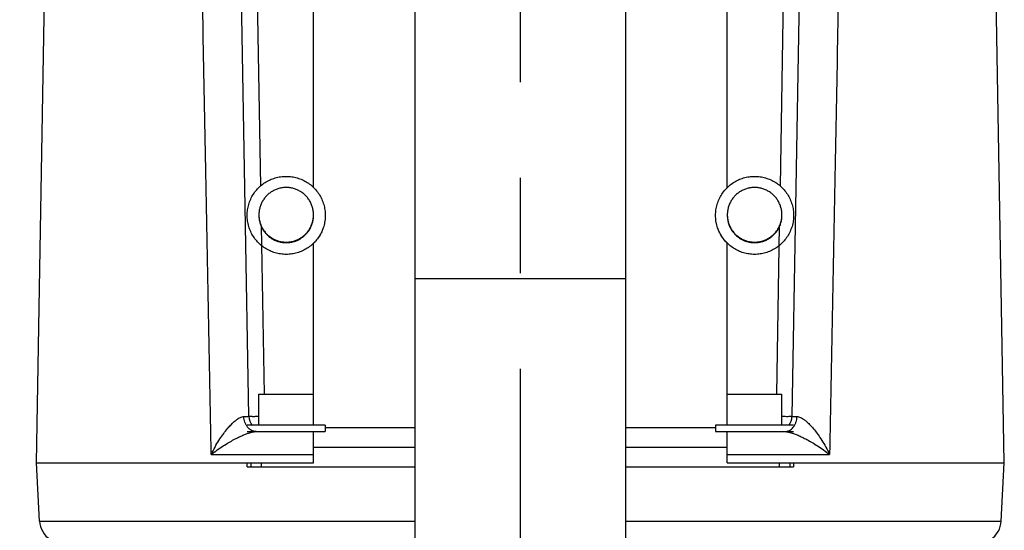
# Model space of a CAD drawing. Extents: x 0 to 594, y 0 to 420.
# Tile 39 of 64: x 459 to 484, y 193 to 206. Entities that reach past the tile are written whole.
import ezdxf

# ---------------------------------------------------------------- set-up
doc = ezdxf.new("R2010")
doc.units = 0
doc.header["$LTSCALE"] = 32.67
doc.linetypes.add('CENTER', pattern=[0.6, 0.375, -0.075, 0.075, -0.075])
doc.layers.get('0').update_dxf_attribs({"linetype": 'CONTINUOUS'})
doc.layers.add('DEFAULT_1', color=7, linetype='CENTER')
doc.layers.add('DRIV_DIM', color=7, linetype='CONTINUOUS')
doc.styles.get("Standard").update_dxf_attribs({"font": 'txt', "width": 0.8})
doc.dimstyles.new('DIMSTYLE_1', dxfattribs={"dimtxt": 3.8, "dimasz": 1.8, "dimexe": 0.18, "dimexo": 0.0625, "dimgap": 0.09, "dimtad": 1, "dimdec": 3, "dimlfac": 5, "dimtxsty": 'STANDARD', "dimblk": 'OPEN', "dimblk1": 'OPEN', "dimblk2": 'OPEN', "dimcen": 0.09, "dimazin": 3, "dimtp": 0.001, "dimtm": 0.001, "dimtfac": 1, "dimtdec": 3, "dimtofl": 0, "dimtmove": 0, "dimatfit": 3, "dimtolj": 1})

# ---------------------------------------------------------------- blocks, each defined once
blk = doc.blocks.new('_OPEN')
at = {"color": 0, "linetype": 'BYBLOCK'}
for p, q in [((0, 0), (-1, 0.342)), ((-1, -0.342), (0, 0)), ((-1, 0), (0, 0))]:
    blk.add_line(p, q, dxfattribs=at)
blk = doc.blocks.new('*D20')
at = {"layer": 'DRIV_DIM', "color": 2, "linetype": 'CONTINUOUS'}
for p, q in [((461.633, 224.41), (443.828, 224.41)), ((445.828, 224.41), (445.828, 202.26)), ((445.828, 180.11), (445.828, 202.26)), ((465.282, 180.11), (443.828, 180.11))]:
    blk.add_line(p, q, dxfattribs=at)
at = {"layer": 'DRIV_DIM', "color": 2, "linetype": 'CONTINUOUS', "xscale": 1.8, "yscale": 1.8, "zscale": 1.8}
for p, rotation in [((445.828, 224.41), 90), ((445.828, 180.11), 270)]:
    blk.add_blockref('_OPEN', p, dxfattribs=dict(at, rotation=rotation))

msp = doc.modelspace()

# ---------------------------------------------------------------- linework, layer by layer
at = {"color": 7, "linetype": 'CONTINUOUS'}
for p, q in [((469.08164, 165.51009), (469.08164, 254.12424)), ((474.48164, 165.51009), (474.48164, 254.12424)), ((459.38419, 194.41009), (459.8311, 220.0137)), ((484.17909, 194.41009), (483.73218, 220.0135)), ((464.82512, 195.60311), (464.48166, 215.28009)), ((479.08162, 215.28009), (478.73816, 195.60311)), ((466.48164, 201.46224), (466.48164, 210.03692)), ((477.08164, 201.46224), (477.08164, 210.03692)), ((466.48164, 195.37009), (466.48164, 200.03844)), ((477.08164, 195.37009), (477.08164, 200.03844)), ((465.08164, 195.37009), (465.08164, 196.17009)), ((465.08165, 196.17009), (466.48163, 196.17009)), ((477.08165, 196.17009), (478.48163, 196.17009)), ((478.48164, 195.37009), (478.48164, 196.17009)), ((466.78164, 195.37009), (464.78164, 195.37009)), ((466.78164, 195.37009), (466.78164, 195.21009)), ((476.78164, 195.37009), (476.78164, 195.21009)), ((478.78164, 195.37009), (476.78164, 195.37009)), ((464.78164, 195.21009), (466.78164, 195.21009)), ((466.48164, 194.41009), (466.48164, 195.21009)), ((476.78164, 195.21009), (478.78164, 195.21009)), ((477.08164, 194.41009), (477.08164, 195.21009)), ((466.48164, 194.81009), (469.08164, 194.81009)), ((474.48164, 194.81009), (477.08164, 194.81009)), ((459.46252, 192.91537), (459.38419, 194.41009)), ((459.38421, 194.41009), (466.48164, 194.41009)), ((464.78164, 194.31009), (464.78164, 194.41009)), ((464.78164, 194.31009), (469.08164, 194.31009)), ((464.88164, 194.31009), (464.88164, 194.41009)), ((474.48164, 194.31009), (478.78164, 194.31009)), ((477.08164, 194.41009), (484.17907, 194.41009)), ((478.68164, 194.41009), (478.68164, 194.31009)), ((478.78164, 194.41009), (478.78164, 194.31009)), ((484.10075, 192.91537), (484.17909, 194.41009))]:
    msp.add_line(p, q, dxfattribs=at)
at = {"color": 9, "linetype": 'CONTINUOUS'}
for p, q in [((464.83707, 217.83103), (465.12208, 201.50267)), ((478.4412, 201.50267), (478.72621, 217.83103)), ((465.14, 200.47605), (465.21516, 196.17009)), ((478.34811, 196.17009), (478.42328, 200.47605)), ((469.08164, 199.12969), (474.48164, 199.12969)), ((469.08164, 195.30136), (466.78164, 195.30136)), ((476.78164, 195.30136), (474.48164, 195.30136)), ((463.85887, 194.62056), (466.48164, 194.62056)), ((477.08164, 194.62056), (479.70441, 194.62056)), ((465.15006, 194.31009), (465.15006, 194.41009)), ((478.41322, 194.41009), (478.41322, 194.31009)), ((459.46252, 192.91537), (469.08164, 192.91537)), ((474.48164, 192.91537), (484.10075, 192.91537))]:
    msp.add_line(p, q, dxfattribs=at)
at = {"color": 7, "linetype": 'CONTINUOUS'}
for centre, radius, start, end in [((465.22506, 195.61009), 0.4, 181, 217.023941), ((478.33822, 195.61009), 0.4, 322.975814, 359), ((460.0617, 192.94677), 0.6, 183, 237.246514), ((483.50157, 192.94677), 0.6, 302.753485, 357)]:
    msp.add_arc(centre, radius, start, end, dxfattribs=at)
at = {"color": 9, "linetype": 'CONTINUOUS'}
for points, knots in [([(463.85887, 194.62056), (463.8137, 197.00872), (463.72509, 201.69114), (463.59454, 208.57765), (463.50912, 213.076), (463.46724, 215.28009)], [0, 0, 0, 0, 0.34678723, 0.67994175, 1, 1, 1, 1]), ([(480.09604, 215.28009), (480.05415, 213.076), (479.96874, 208.57765), (479.83819, 201.69114), (479.74957, 197.00872), (479.70441, 194.62056)], [0, 0, 0, 0, 0.32005826, 0.65321279, 1, 1, 1, 1]), ([(463.85887, 194.62056), (463.88964, 194.68616), (463.95284, 194.80939), (464.05318, 194.97866), (464.15115, 195.12425), (464.24412, 195.24693), (464.33094, 195.34847), (464.41073, 195.43029), (464.48279, 195.49372), (464.54671, 195.54026), (464.60256, 195.57172), (464.65097, 195.59009), (464.68144, 195.59507), (464.69516, 195.59534)], [0, 0, 0, 0, 0.16479608, 0.31471885, 0.44732945, 0.56370818, 0.66464263, 0.7510023, 0.8234348, 0.88273796, 0.93052926, 0.96878791, 1, 1, 1, 1]), ([(464.69516, 195.59534), (464.71048, 195.59564), (464.7373, 195.59675), (464.77597, 195.59646), (464.79839, 195.60182), (464.82524, 195.59599), (464.82512, 195.60311)], [0, 0, 0, 0, 0.35261086, 0.63319725, 0.83625292, 1, 1, 1, 1]), ([(465.00823, 195.21009), (464.98818, 195.21009), (464.94747, 195.21514), (464.88921, 195.23741), (464.83556, 195.27338), (464.78849, 195.32156), (464.74957, 195.38011), (464.72011, 195.4469), (464.70112, 195.5195), (464.69589, 195.56991), (464.69516, 195.59534)], [0, 0, 0, 0, 0.11002658, 0.22248404, 0.33931635, 0.46166605, 0.58978307, 0.72310042, 0.86039789, 1, 1, 1, 1]), ([(464.82512, 195.60311), (464.82515, 195.60105), (464.83787, 195.60344), (464.85138, 195.59983), (464.88299, 195.60095), (464.92154, 195.60001), (464.97071, 195.60028), (465.0249, 195.6005), (465.06279, 195.60086), (465.08164, 195.60107)], [0, 0, 0, 0, 0.02412534, 0.09455175, 0.20939355, 0.36520175, 0.5572583, 0.7797373, 1, 1, 1, 1]), ([(478.48164, 195.60107), (478.50049, 195.60086), (478.53838, 195.6005), (478.59256, 195.60028), (478.64174, 195.60001), (478.68029, 195.60095), (478.7119, 195.59983), (478.72541, 195.60344), (478.73812, 195.60105), (478.73816, 195.60311)], [0, 0, 0, 0, 0.2202627, 0.4427417, 0.63479825, 0.79060645, 0.90544825, 0.97587466, 1, 1, 1, 1]), ([(478.55505, 195.21009), (478.5751, 195.21009), (478.61581, 195.21514), (478.67407, 195.23741), (478.72771, 195.27338), (478.77479, 195.32156), (478.81371, 195.38011), (478.84317, 195.4469), (478.86215, 195.5195), (478.86739, 195.56991), (478.86812, 195.59534)], [0, 0, 0, 0, 0.11002735, 0.22248535, 0.33931792, 0.46166766, 0.5897845, 0.7231015, 0.86039849, 1, 1, 1, 1]), ([(478.73816, 195.60311), (478.73803, 195.59599), (478.76488, 195.60182), (478.78731, 195.59646), (478.82598, 195.59675), (478.8528, 195.59564), (478.86812, 195.59534)], [0, 0, 0, 0, 0.16375764, 0.36682097, 0.64741136, 1, 1, 1, 1]), ([(478.86812, 195.59534), (478.88184, 195.59507), (478.91231, 195.59009), (478.96072, 195.57172), (479.01656, 195.54026), (479.08048, 195.49372), (479.15254, 195.43029), (479.23233, 195.34847), (479.31916, 195.24693), (479.41213, 195.12425), (479.5101, 194.97866), (479.61044, 194.80939), (479.67364, 194.68616), (479.70441, 194.62056)], [0, 0, 0, 0, 0.03121207, 0.06947068, 0.11726199, 0.17656514, 0.24899764, 0.33535731, 0.43629176, 0.55267049, 0.68528112, 0.83520388, 1, 1, 1, 1]), ([(463.85887, 194.62056), (463.91, 194.66124), (464.01141, 194.7374), (464.16268, 194.83987), (464.30537, 194.92796), (464.43691, 195.00209), (464.55643, 195.06334), (464.66325, 195.11254), (464.75686, 195.15053), (464.83711, 195.17822), (464.90445, 195.19673), (464.95998, 195.20731), (464.99338, 195.21009), (465.00822, 195.21009)], [0, 0, 0, 0, 0.15014427, 0.29129137, 0.41972274, 0.53538372, 0.63818151, 0.72825374, 0.80556616, 0.87023522, 0.92323096, 0.96589383, 1, 1, 1, 1]), ([(478.55505, 195.21009), (478.56989, 195.21009), (478.6033, 195.20731), (478.65883, 195.19673), (478.72616, 195.17822), (478.80641, 195.15053), (478.90002, 195.11254), (479.00684, 195.06334), (479.12636, 195.00209), (479.2579, 194.92796), (479.40059, 194.83987), (479.55186, 194.7374), (479.65328, 194.66124), (479.70441, 194.62056)], [0, 0, 0, 0, 0.03410661, 0.07676946, 0.12976517, 0.19443419, 0.27174656, 0.36181875, 0.4646165, 0.58027742, 0.70870874, 0.84985579, 1, 1, 1, 1])]:
    msp.add_open_spline(points, degree=3, knots=knots, dxfattribs=at)
at = {"color": 7, "linetype": 'CONTINUOUS'}
for points, knots in [([(464.78164, 200.75173), (464.78164, 200.79933), (464.78845, 200.89451), (464.81888, 201.03438), (464.86891, 201.1685), (464.93752, 201.29413), (465.02332, 201.40872), (465.12455, 201.50994), (465.23916, 201.59572), (465.36481, 201.66432), (465.49895, 201.71435), (465.63882, 201.74477), (465.73408, 201.75158), (465.78164, 201.75158)], [0, 0, 0, 0, 0.09090224, 0.18180503, 0.27270889, 0.36361424, 0.45452138, 0.54543047, 0.63634151, 0.72725434, 0.81816867, 0.90908406, 1, 1, 1, 1]), ([(465.78164, 201.75158), (465.8292, 201.75158), (465.92446, 201.74477), (466.06432, 201.71435), (466.19847, 201.66432), (466.32412, 201.59572), (466.43873, 201.50994), (466.53996, 201.40872), (466.62575, 201.29413), (466.69437, 201.1685), (466.7444, 201.03438), (466.77483, 200.89451), (466.78164, 200.79933), (466.78164, 200.75173)], [0, 0, 0, 0, 0.09091594, 0.18183133, 0.27274566, 0.36365849, 0.45456953, 0.54547862, 0.63638576, 0.72729111, 0.81819497, 0.90909776, 1, 1, 1, 1]), ([(476.78164, 200.75173), (476.78164, 200.79933), (476.78845, 200.89451), (476.81888, 201.03438), (476.86891, 201.1685), (476.93752, 201.29413), (477.02332, 201.40872), (477.12455, 201.50994), (477.23916, 201.59572), (477.36481, 201.66432), (477.49895, 201.71435), (477.63882, 201.74477), (477.73408, 201.75158), (477.78164, 201.75158)], [0, 0, 0, 0, 0.09090224, 0.18180503, 0.27270889, 0.36361424, 0.45452138, 0.54543047, 0.63634151, 0.72725434, 0.81816867, 0.90908406, 1, 1, 1, 1]), ([(477.78164, 201.75158), (477.8292, 201.75158), (477.92446, 201.74477), (478.06432, 201.71435), (478.19847, 201.66432), (478.32412, 201.59572), (478.43873, 201.50994), (478.53996, 201.40872), (478.62575, 201.29413), (478.69437, 201.1685), (478.7444, 201.03438), (478.77483, 200.89451), (478.78164, 200.79933), (478.78164, 200.75173)], [0, 0, 0, 0, 0.09091594, 0.18183133, 0.27274566, 0.36365849, 0.45456953, 0.54547862, 0.63638576, 0.72729111, 0.81819497, 0.90909776, 1, 1, 1, 1]), ([(465.78164, 201.46559), (465.74979, 201.46559), (465.68601, 201.46123), (465.5922, 201.44173), (465.50189, 201.40964), (465.4168, 201.36556), (465.3385, 201.3103), (465.26846, 201.2449), (465.20798, 201.17057), (465.15818, 201.08869), (465.12, 201.00081), (465.09414, 200.90854), (465.08327, 200.82943), (465.08164, 200.78163), (465.08164, 200.76569)], [0, 0, 0, 0, 0.08696308, 0.17392568, 0.26088734, 0.34784768, 0.43480642, 0.52176339, 0.60871857, 0.69567204, 0.78262404, 0.86957491, 0.95652505, 1, 1, 1, 1]), ([(466.48164, 200.76569), (466.48164, 200.78163), (466.48001, 200.82943), (466.46913, 200.90854), (466.44327, 201.00081), (466.40509, 201.08869), (466.3553, 201.17057), (466.29482, 201.2449), (466.22477, 201.3103), (466.14648, 201.36556), (466.06139, 201.40964), (465.97108, 201.44173), (465.87726, 201.46123), (465.81348, 201.46559), (465.78164, 201.46559)], [0, 0, 0, 0, 0.04347495, 0.13042509, 0.21737596, 0.30432796, 0.39128143, 0.47823661, 0.56519358, 0.65215232, 0.73911266, 0.82607432, 0.91303692, 1, 1, 1, 1]), ([(477.78164, 201.46559), (477.74979, 201.46559), (477.68601, 201.46123), (477.5922, 201.44173), (477.50189, 201.40964), (477.4168, 201.36556), (477.3385, 201.3103), (477.26846, 201.2449), (477.20798, 201.17057), (477.15818, 201.08869), (477.12, 201.00081), (477.09414, 200.90854), (477.08327, 200.82943), (477.08164, 200.78163), (477.08164, 200.76569)], [0, 0, 0, 0, 0.08696308, 0.17392568, 0.26088734, 0.34784768, 0.43480642, 0.52176339, 0.60871857, 0.69567204, 0.78262404, 0.86957491, 0.95652505, 1, 1, 1, 1]), ([(478.48164, 200.76569), (478.48164, 200.78163), (478.48001, 200.82943), (478.46913, 200.90854), (478.44327, 201.00081), (478.40509, 201.08869), (478.3553, 201.17057), (478.29482, 201.2449), (478.22477, 201.3103), (478.14648, 201.36556), (478.06139, 201.40964), (477.97108, 201.44173), (477.87726, 201.46123), (477.81348, 201.46559), (477.78164, 201.46559)], [0, 0, 0, 0, 0.04347495, 0.13042509, 0.21737596, 0.30432796, 0.39128143, 0.47823661, 0.56519358, 0.65215232, 0.73911266, 0.82607432, 0.91303692, 1, 1, 1, 1]), ([(465.78164, 199.75189), (465.73408, 199.75189), (465.63882, 199.75869), (465.49895, 199.78912), (465.36481, 199.83914), (465.23916, 199.90774), (465.12455, 199.99352), (465.02332, 200.09474), (464.93752, 200.20933), (464.86891, 200.33497), (464.81888, 200.46908), (464.78845, 200.60895), (464.78164, 200.70414), (464.78164, 200.75173)], [0, 0, 0, 0, 0.09091594, 0.18183133, 0.27274566, 0.36365849, 0.45456953, 0.54547862, 0.63638576, 0.72729111, 0.81819497, 0.90909776, 1, 1, 1, 1]), ([(465.08164, 200.76569), (465.08164, 200.74976), (465.08327, 200.70196), (465.09414, 200.62285), (465.12, 200.53058), (465.15818, 200.44269), (465.20798, 200.36082), (465.26846, 200.28649), (465.3385, 200.22109), (465.4168, 200.16583), (465.50189, 200.12175), (465.5922, 200.08966), (465.68601, 200.07016), (465.74979, 200.0658), (465.78164, 200.0658)], [0, 0, 0, 0, 0.04347495, 0.13042509, 0.21737596, 0.30432796, 0.39128143, 0.47823661, 0.56519358, 0.65215232, 0.73911266, 0.82607432, 0.91303692, 1, 1, 1, 1]), ([(465.08164, 200.75173), (465.08164, 200.7358), (465.08327, 200.688), (465.09414, 200.60889), (465.12, 200.51662), (465.15818, 200.42873), (465.20798, 200.34686), (465.26846, 200.27253), (465.3385, 200.20713), (465.4168, 200.15187), (465.50189, 200.10778), (465.5922, 200.07569), (465.68601, 200.0562), (465.74979, 200.05184), (465.78164, 200.05184)], [0, 0, 0, 0, 0.04347495, 0.13042509, 0.21737596, 0.30432796, 0.39128143, 0.47823661, 0.56519358, 0.65215232, 0.73911266, 0.82607432, 0.91303692, 1, 1, 1, 1]), ([(465.78164, 200.0658), (465.81348, 200.0658), (465.87726, 200.07016), (465.97108, 200.08966), (466.06139, 200.12175), (466.14648, 200.16583), (466.22477, 200.22109), (466.29482, 200.28649), (466.3553, 200.36082), (466.40509, 200.44269), (466.44327, 200.53058), (466.46913, 200.62285), (466.48001, 200.70196), (466.48164, 200.74976), (466.48164, 200.76569)], [0, 0, 0, 0, 0.08696308, 0.17392568, 0.26088734, 0.34784768, 0.43480642, 0.52176339, 0.60871857, 0.69567204, 0.78262404, 0.86957491, 0.95652505, 1, 1, 1, 1]), ([(465.78164, 200.05184), (465.81348, 200.05184), (465.87726, 200.0562), (465.97108, 200.07569), (466.06139, 200.10778), (466.14648, 200.15187), (466.22477, 200.20713), (466.29482, 200.27253), (466.3553, 200.34686), (466.40509, 200.42873), (466.44327, 200.51662), (466.46913, 200.60889), (466.48001, 200.688), (466.48164, 200.7358), (466.48164, 200.75173)], [0, 0, 0, 0, 0.08696308, 0.17392568, 0.26088734, 0.34784768, 0.43480642, 0.52176339, 0.60871857, 0.69567204, 0.78262404, 0.86957491, 0.95652505, 1, 1, 1, 1]), ([(466.78164, 200.75173), (466.78164, 200.70414), (466.77483, 200.60895), (466.7444, 200.46908), (466.69437, 200.33497), (466.62575, 200.20933), (466.53996, 200.09474), (466.43873, 199.99352), (466.32412, 199.90774), (466.19847, 199.83914), (466.06432, 199.78912), (465.92446, 199.75869), (465.8292, 199.75189), (465.78164, 199.75189)], [0, 0, 0, 0, 0.09090224, 0.18180503, 0.27270889, 0.36361424, 0.45452138, 0.54543047, 0.63634151, 0.72725434, 0.81816867, 0.90908406, 1, 1, 1, 1]), ([(466.78164, 200.74894), (466.78164, 200.70135), (466.77483, 200.60616), (466.7444, 200.46629), (466.69437, 200.33217), (466.62575, 200.20654), (466.55275, 200.10904), (466.50215, 200.0551), (466.4834, 200.03664)], [0, 0, 0, 0, 0.18008847, 0.36017804, 0.54026972, 0.72036435, 0.90046253, 1, 1, 1, 1]), ([(477.78164, 199.75189), (477.73408, 199.75189), (477.63882, 199.75869), (477.49895, 199.78912), (477.36481, 199.83914), (477.23916, 199.90774), (477.12455, 199.99352), (477.02332, 200.09474), (476.93752, 200.20933), (476.86891, 200.33497), (476.81888, 200.46908), (476.78845, 200.60895), (476.78164, 200.70414), (476.78164, 200.75173)], [0, 0, 0, 0, 0.09091594, 0.18183133, 0.27274566, 0.36365849, 0.45456953, 0.54547862, 0.63638576, 0.72729111, 0.81819497, 0.90909776, 1, 1, 1, 1]), ([(477.07987, 200.03664), (477.06113, 200.0551), (477.01052, 200.10904), (476.93752, 200.20654), (476.86891, 200.33217), (476.81888, 200.46629), (476.78845, 200.60616), (476.78164, 200.70135), (476.78164, 200.74894)], [0, 0, 0, 0, 0.09953747, 0.27963565, 0.45973028, 0.63982196, 0.81991153, 1, 1, 1, 1]), ([(477.08164, 200.76569), (477.08164, 200.74976), (477.08327, 200.70196), (477.09414, 200.62285), (477.12, 200.53058), (477.15818, 200.44269), (477.20798, 200.36082), (477.26846, 200.28649), (477.3385, 200.22109), (477.4168, 200.16583), (477.50189, 200.12175), (477.5922, 200.08966), (477.68601, 200.07016), (477.74979, 200.0658), (477.78164, 200.0658)], [0, 0, 0, 0, 0.04347495, 0.13042509, 0.21737596, 0.30432796, 0.39128143, 0.47823661, 0.56519358, 0.65215232, 0.73911266, 0.82607432, 0.91303692, 1, 1, 1, 1]), ([(477.08164, 200.75173), (477.08164, 200.7358), (477.08327, 200.688), (477.09414, 200.60889), (477.12, 200.51662), (477.15818, 200.42873), (477.20798, 200.34686), (477.26846, 200.27253), (477.3385, 200.20713), (477.4168, 200.15187), (477.50189, 200.10778), (477.5922, 200.07569), (477.68601, 200.0562), (477.74979, 200.05184), (477.78164, 200.05184)], [0, 0, 0, 0, 0.04347495, 0.13042509, 0.21737596, 0.30432796, 0.39128143, 0.47823661, 0.56519358, 0.65215232, 0.73911266, 0.82607432, 0.91303692, 1, 1, 1, 1]), ([(477.78164, 200.0658), (477.81348, 200.0658), (477.87726, 200.07016), (477.97108, 200.08966), (478.06139, 200.12175), (478.14648, 200.16583), (478.22477, 200.22109), (478.29482, 200.28649), (478.3553, 200.36082), (478.40509, 200.44269), (478.44327, 200.53058), (478.46913, 200.62285), (478.48001, 200.70196), (478.48164, 200.74976), (478.48164, 200.76569)], [0, 0, 0, 0, 0.08696308, 0.17392568, 0.26088734, 0.34784768, 0.43480642, 0.52176339, 0.60871857, 0.69567204, 0.78262404, 0.86957491, 0.95652505, 1, 1, 1, 1]), ([(477.78164, 200.05184), (477.81348, 200.05184), (477.87726, 200.0562), (477.97108, 200.07569), (478.06139, 200.10778), (478.14648, 200.15187), (478.22477, 200.20713), (478.29482, 200.27253), (478.3553, 200.34686), (478.40509, 200.42873), (478.44327, 200.51662), (478.46913, 200.60889), (478.48001, 200.688), (478.48164, 200.7358), (478.48164, 200.75173)], [0, 0, 0, 0, 0.08696308, 0.17392568, 0.26088734, 0.34784768, 0.43480642, 0.52176339, 0.60871857, 0.69567204, 0.78262404, 0.86957491, 0.95652505, 1, 1, 1, 1]), ([(478.78164, 200.75173), (478.78164, 200.70414), (478.77483, 200.60895), (478.7444, 200.46908), (478.69437, 200.33497), (478.62575, 200.20933), (478.53996, 200.09474), (478.43873, 199.99352), (478.32412, 199.90774), (478.19847, 199.83914), (478.06432, 199.78912), (477.92446, 199.75869), (477.8292, 199.75189), (477.78164, 199.75189)], [0, 0, 0, 0, 0.09090224, 0.18180503, 0.27270889, 0.36361424, 0.45452138, 0.54543047, 0.63634151, 0.72725434, 0.81816867, 0.90908406, 1, 1, 1, 1])]:
    msp.add_open_spline(points, degree=3, knots=knots, dxfattribs=at)
at = {"layer": 'DEFAULT_1', "color": 7, "linetype": 'CENTER'}
msp.add_line((471.78164, 125.75898), (471.78164, 263.50283), dxfattribs=at)

# ---------------------------------------------------------------- dimensions: what is measured, and where the dimension line sits
at = {"layer": 'DRIV_DIM', "color": 2, "linetype": 'CONTINUOUS'}
dim = msp.add_linear_dim(base=(445.8284, 224.41009), p1=(465.28164, 180.11009), p2=(461.63315, 224.41009), angle=90, text='(<>)', dimstyle='DIMSTYLE_1', dxfattribs=at)
dim.commit()
dim.dimension.update_dxf_attribs({"geometry": '*D20', "text_midpoint": (444.8784, 190.59516), "dimtype": 160})

doc.saveas('drawing.dxf')
